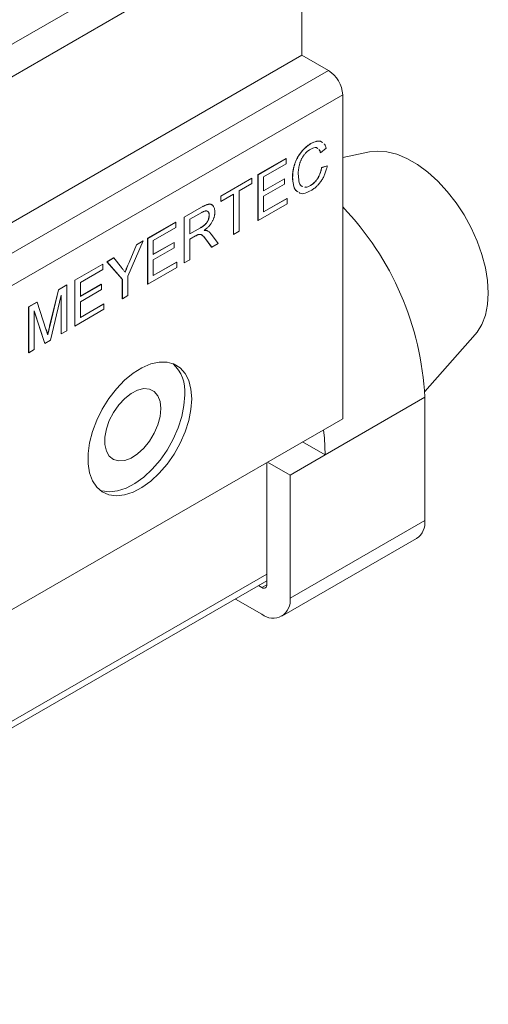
# Model space of a CAD drawing. Header units: millimetres. Extents: x 2171 to 2591, y 1134 to 1431.
# Tile 17 of 18: x 2518 to 2541, y 1244 to 1293. Entities that reach past the tile are written whole.
import ezdxf

# ---------------------------------------------------------------- set-up
doc = ezdxf.new("R2010")
doc.units = ezdxf.units.MM
doc.layers.add('main', color=5, linetype='Continuous', lineweight=50)

msp = doc.modelspace()

# ---------------------------------------------------------------- linework, layer by layer
at = {"layer": 'main', "lineweight": 20}
for p, q in [((2531.402, 1299.988), (2512.247, 1288.93)), ((2532.109, 1298.763), (2512.31, 1287.333)), ((2532.109, 1291.414), (2532.109, 1298.763)), ((2532.109, 1291.414), (2493.572, 1269.167)), ((2533.452, 1290.638), (2532.109, 1291.414)), ((2533.452, 1290.638), (2494.915, 1268.391)), ((2534.159, 1289.414), (2495.622, 1267.166)), ((2534.159, 1273.083), (2534.159, 1289.414)), ((2532.56, 1286.953), (2532.553, 1286.957)), ((2532.904, 1286.705), (2532.857, 1286.739)), ((2533.049, 1286.494), (2533.042, 1286.499)), ((2533.33, 1286.727), (2533.049, 1286.494)), ((2535.513, 1286.539), (2534.159, 1286.263)), ((2529.891, 1285.391), (2531.3, 1286.204)), ((2529.899, 1285.387), (2531.307, 1286.2)), ((2531.307, 1285.934), (2530.18, 1285.283)), ((2531.307, 1286.2), (2531.3, 1286.204)), ((2531.307, 1286.2), (2531.307, 1285.934)), ((2533.093, 1285.746), (2533.375, 1285.833)), ((2533.1, 1285.742), (2533.382, 1285.829)), ((2533.382, 1285.829), (2533.375, 1285.833)), ((2529.891, 1283.084), (2529.891, 1285.391)), ((2529.899, 1285.387), (2529.891, 1285.391)), ((2529.899, 1283.08), (2529.899, 1285.387)), ((2530.18, 1285.283), (2530.18, 1284.573)), ((2533.1, 1285.742), (2533.093, 1285.746)), ((2528.022, 1284.311), (2529.584, 1285.213)), ((2528.029, 1284.307), (2529.591, 1285.209)), ((2529.591, 1284.943), (2528.951, 1284.573)), ((2529.591, 1285.209), (2529.584, 1285.213)), ((2529.591, 1285.209), (2529.591, 1284.943)), ((2530.18, 1284.581), (2531.223, 1285.184)), ((2530.18, 1284.573), (2531.23, 1285.179)), ((2531.23, 1284.913), (2530.18, 1284.307)), ((2531.23, 1285.179), (2531.223, 1285.184)), ((2531.23, 1285.179), (2531.23, 1284.913)), ((2531.64, 1285.256), (2531.633, 1285.26)), ((2532.093, 1284.814), (2532.15, 1284.799)), ((2532.54, 1284.841), (2532.533, 1284.845)), ((2528.022, 1284.045), (2528.022, 1284.311)), ((2528.029, 1284.307), (2528.022, 1284.311)), ((2528.669, 1284.411), (2528.029, 1284.041)), ((2528.029, 1284.041), (2528.029, 1284.307)), ((2528.662, 1282.374), (2528.662, 1284.407)), ((2528.669, 1282.37), (2528.669, 1284.411)), ((2528.951, 1284.573), (2528.951, 1282.533)), ((2530.18, 1284.307), (2530.18, 1283.509)), ((2528.029, 1284.041), (2528.022, 1284.045)), ((2531.358, 1283.922), (2529.899, 1283.08)), ((2530.18, 1283.517), (2531.351, 1284.193)), ((2530.18, 1283.509), (2531.358, 1284.189)), ((2531.358, 1284.189), (2531.351, 1284.193)), ((2531.358, 1284.189), (2531.358, 1283.922)), ((2526.178, 1283.247), (2527.045, 1283.747)), ((2526.185, 1283.243), (2527.052, 1283.743)), ((2527.062, 1283.483), (2526.467, 1283.139)), ((2527.052, 1283.743), (2527.045, 1283.747)), ((2527.44, 1283.338), (2527.433, 1283.342)), ((2524.334, 1282.182), (2525.742, 1282.995)), ((2524.341, 1282.178), (2525.749, 1282.991)), ((2525.749, 1282.991), (2525.742, 1282.995)), ((2525.749, 1282.991), (2525.749, 1282.725)), ((2526.178, 1280.94), (2526.178, 1283.247)), ((2526.185, 1283.243), (2526.178, 1283.247)), ((2526.185, 1280.936), (2526.185, 1283.243)), ((2526.467, 1283.139), (2526.467, 1282.4)), ((2529.899, 1283.08), (2529.891, 1283.084)), ((2525.749, 1282.725), (2524.623, 1282.075)), ((2526.467, 1282.408), (2526.995, 1282.713)), ((2526.467, 1282.4), (2527.002, 1282.709)), ((2526.755, 1282.3), (2526.467, 1282.134)), ((2527.002, 1282.709), (2526.995, 1282.713)), ((2527.347, 1282.558), (2527.34, 1282.562)), ((2527.557, 1282.365), (2527.885, 1281.917)), ((2528.669, 1282.37), (2528.662, 1282.374)), ((2528.951, 1282.533), (2528.669, 1282.37)), ((2524.113, 1282.047), (2523.345, 1280.274)), ((2523.401, 1280.965), (2523.773, 1281.858)), ((2523.408, 1280.961), (2523.78, 1281.854)), ((2523.773, 1281.858), (2524.106, 1282.051)), ((2523.78, 1281.854), (2523.773, 1281.858)), ((2523.78, 1281.854), (2524.113, 1282.047)), ((2524.113, 1282.047), (2524.106, 1282.051)), ((2524.334, 1279.875), (2524.334, 1282.182)), ((2524.341, 1282.178), (2524.334, 1282.182)), ((2524.341, 1279.871), (2524.341, 1282.178)), ((2524.623, 1282.075), (2524.623, 1281.365)), ((2524.623, 1281.373), (2525.666, 1281.975)), ((2524.623, 1281.365), (2525.673, 1281.971)), ((2525.673, 1281.971), (2525.666, 1281.975)), ((2525.673, 1281.971), (2525.673, 1281.705)), ((2526.467, 1282.134), (2526.467, 1281.099)), ((2527.555, 1281.735), (2527.306, 1282.079)), ((2527.313, 1282.074), (2527.306, 1282.079)), ((2527.562, 1281.731), (2527.313, 1282.074)), ((2527.885, 1281.917), (2527.562, 1281.731)), ((2525.673, 1281.705), (2524.623, 1281.099)), ((2527.562, 1281.731), (2527.555, 1281.735)), ((2520.671, 1280.068), (2522.08, 1280.881)), ((2520.678, 1280.064), (2522.087, 1280.877)), ((2522.087, 1280.877), (2522.08, 1280.881)), ((2522.087, 1280.877), (2522.087, 1280.611)), ((2522.288, 1281.001), (2522.621, 1281.194)), ((2523.056, 1280.115), (2522.288, 1281.001)), ((2522.295, 1280.997), (2522.288, 1281.001)), ((2522.295, 1280.997), (2522.628, 1281.189)), ((2523.063, 1280.111), (2522.295, 1280.997)), ((2522.628, 1281.189), (2522.621, 1281.194)), ((2522.628, 1281.189), (2523.015, 1280.708)), ((2523.408, 1280.961), (2523.401, 1280.965)), ((2524.623, 1281.099), (2524.623, 1280.3)), ((2524.623, 1280.308), (2525.794, 1280.984)), ((2524.623, 1280.3), (2525.801, 1280.98)), ((2525.801, 1280.98), (2525.794, 1280.984)), ((2525.801, 1280.98), (2525.801, 1280.714)), ((2526.185, 1280.936), (2526.178, 1280.94)), ((2526.467, 1281.099), (2526.185, 1280.936)), ((2522.087, 1280.611), (2520.96, 1279.96)), ((2525.801, 1280.714), (2524.341, 1279.871)), ((2519.841, 1279.589), (2520.262, 1279.831)), ((2519.848, 1279.585), (2520.269, 1279.827)), ((2520.269, 1279.827), (2520.262, 1279.831)), ((2520.269, 1279.827), (2520.269, 1277.521)), ((2520.671, 1277.761), (2520.671, 1280.068)), ((2520.678, 1280.064), (2520.671, 1280.068)), ((2520.678, 1277.757), (2520.678, 1280.064)), ((2520.96, 1279.96), (2520.96, 1279.251)), ((2520.96, 1279.259), (2522.003, 1279.861)), ((2520.96, 1279.251), (2522.01, 1279.857)), ((2522.01, 1279.857), (2522.003, 1279.861)), ((2522.01, 1279.857), (2522.01, 1279.591)), ((2523.056, 1279.138), (2523.056, 1280.115)), ((2523.063, 1280.111), (2523.056, 1280.115)), ((2523.063, 1279.134), (2523.063, 1280.111)), ((2523.345, 1280.274), (2523.345, 1279.296)), ((2524.341, 1279.871), (2524.334, 1279.875)), ((2519.399, 1277.743), (2519.841, 1279.589)), ((2519.406, 1277.739), (2519.848, 1279.585)), ((2519.987, 1279.31), (2519.454, 1277.05)), ((2519.848, 1279.585), (2519.841, 1279.589)), ((2519.987, 1277.358), (2519.987, 1279.31)), ((2522.01, 1279.591), (2520.96, 1278.984)), ((2518.341, 1278.723), (2518.765, 1278.967)), ((2518.348, 1278.719), (2518.772, 1278.963)), ((2518.772, 1278.963), (2518.765, 1278.967)), ((2518.772, 1278.963), (2519.218, 1277.602)), ((2519.98, 1277.362), (2519.98, 1279.28)), ((2520.96, 1278.984), (2520.96, 1278.186)), ((2520.96, 1278.194), (2522.131, 1278.87)), ((2520.96, 1278.186), (2522.138, 1278.866)), ((2522.138, 1278.866), (2522.131, 1278.87)), ((2522.138, 1278.866), (2522.138, 1278.6)), ((2523.063, 1279.134), (2523.056, 1279.138)), ((2523.345, 1279.296), (2523.063, 1279.134)), ((2518.341, 1276.416), (2518.341, 1278.723)), ((2518.348, 1278.719), (2518.341, 1278.723)), ((2518.348, 1276.412), (2518.348, 1278.719)), ((2519.159, 1276.88), (2518.63, 1278.526)), ((2518.63, 1278.526), (2518.63, 1276.574)), ((2519.152, 1276.884), (2518.63, 1278.508)), ((2522.138, 1278.6), (2520.678, 1277.757)), ((2519.406, 1277.739), (2519.399, 1277.743)), ((2519.987, 1277.358), (2519.98, 1277.362)), ((2520.269, 1277.521), (2519.987, 1277.358)), ((2520.678, 1277.757), (2520.671, 1277.761)), ((2538.292, 1274.452), (2540.833, 1277.323)), ((2519.159, 1276.88), (2519.152, 1276.884)), ((2519.454, 1277.05), (2519.159, 1276.88)), ((2518.348, 1276.412), (2518.341, 1276.416)), ((2518.63, 1276.574), (2518.348, 1276.412)), ((2538.296, 1274.164), (2533.276, 1271.266)), ((2538.296, 1274.164), (2538.296, 1267.958)), ((2534.159, 1273.083), (2495.622, 1250.836)), ((2533.276, 1271.266), (2532.144, 1271.919)), ((2530.341, 1270.878), (2530.341, 1264.713)), ((2531.508, 1270.245), (2530.376, 1270.899)), ((2531.508, 1270.245), (2533.276, 1271.266)), ((2531.508, 1264.04), (2531.508, 1270.245)), ((2538.296, 1267.958), (2531.508, 1264.04)), ((2531.094, 1263.124), (2537.882, 1267.043)), ((2530.341, 1265.244), (2493.572, 1244.017)), ((2493.364, 1243.56), (2530.341, 1264.906)), ((2530.094, 1264.57), (2529.927, 1264.667)), ((2530.094, 1264.57), (2530.341, 1264.713)), ((2528.76, 1263.993), (2530.094, 1263.223))]:
    msp.add_line(p, q, dxfattribs=at)
at = {"layer": 'main', "lineweight": 20, "flags": 128}
for points in [[(2535.513, 1286.539), (2535.897, 1286.581), (2536.376, 1286.544), (2536.88, 1286.416), (2537.398, 1286.2), (2537.921, 1285.898), (2538.439, 1285.516), (2538.943, 1285.063), (2539.422, 1284.545), (2539.869, 1283.974), (2540.275, 1283.358), (2540.632, 1282.711), (2540.934, 1282.043), (2541.174, 1281.368), (2541.349, 1280.698), (2541.456, 1280.045), (2541.491, 1279.422), (2541.456, 1278.84), (2541.349, 1278.311), (2541.174, 1277.843), (2540.934, 1277.445), (2540.833, 1277.323)], [(2526.558, 1274.084), (2526.52, 1274.573), (2526.409, 1275.004), (2526.226, 1275.365), (2525.977, 1275.647), (2525.67, 1275.839), (2525.313, 1275.938), (2524.917, 1275.94), (2524.493, 1275.845), (2524.053, 1275.656), (2523.609, 1275.378), (2523.176, 1275.02), (2522.764, 1274.591), (2522.386, 1274.104), (2522.053, 1273.573), (2521.774, 1273.014), (2521.558, 1272.442), (2521.41, 1271.873), (2521.335, 1271.325), (2521.335, 1270.812), (2521.41, 1270.351), (2521.558, 1269.953), (2521.774, 1269.63), (2522.053, 1269.393), (2522.386, 1269.246), (2522.764, 1269.196), (2523.176, 1269.242), (2523.609, 1269.385), (2524.053, 1269.619), (2524.493, 1269.938), (2524.917, 1270.333), (2525.313, 1270.793), (2525.67, 1271.303), (2525.977, 1271.851), (2526.226, 1272.419), (2526.409, 1272.991), (2526.52, 1273.551), (2526.558, 1274.084)], [(2525.002, 1273.594), (2524.964, 1273.195), (2524.852, 1272.774), (2524.672, 1272.353), (2524.433, 1271.955), (2524.148, 1271.601), (2523.834, 1271.311), (2523.506, 1271.1), (2523.183, 1270.979), (2522.881, 1270.955), (2522.618, 1271.029), (2522.407, 1271.198), (2522.259, 1271.452), (2522.184, 1271.777), (2522.184, 1272.156), (2522.259, 1272.569), (2522.407, 1272.993), (2522.618, 1273.405), (2522.881, 1273.784), (2523.183, 1274.108), (2523.506, 1274.36), (2523.834, 1274.528), (2524.148, 1274.6), (2524.433, 1274.575), (2524.672, 1274.453), (2524.852, 1274.24), (2524.964, 1273.949), (2525.002, 1273.594)], [(2521.924, 1269.486), (2522.032, 1269.45), (2522.41, 1269.4), (2522.822, 1269.446), (2523.256, 1269.589), (2523.699, 1269.823), (2524.139, 1270.142), (2524.564, 1270.537), (2524.96, 1270.997), (2525.317, 1271.507), (2525.624, 1272.055), (2525.872, 1272.623), (2526.055, 1273.195), (2526.167, 1273.756), (2526.204, 1274.288)], [(2533.194, 1272.525), (2533.238, 1272.107), (2533.276, 1271.266)]]:
    msp.add_lwpolyline(points, dxfattribs=at)
at = {"layer": 'main', "lineweight": 20}
for centre, radius, start, end in [((2532.624, 1289.344), 1.537, 2.6055, 57.3944), ((2523.301, 1273.398), 15.015, 2.9238, 43.6807), ((2524.313, 1274.473), 1.9, 354.4134, 47.121), ((2537.347, 1267.836), 0.957, 303.9902, 7.3218), ((2530.19, 1264.689), 0.153, 230.7969, 9.2135), ((2530.646, 1263.9), 0.873, 230.7967, 9.214)]:
    msp.add_arc(centre, radius, start, end, dxfattribs=at)
for points, knots in [([(2531.633, 1285.26), (2531.633, 1285.289), (2531.634, 1285.348), (2531.639, 1285.436), (2531.649, 1285.524), (2531.662, 1285.61), (2531.678, 1285.696), (2531.698, 1285.782), (2531.722, 1285.866), (2531.749, 1285.95), (2531.779, 1286.032), (2531.813, 1286.112), (2531.85, 1286.19), (2531.89, 1286.266), (2531.933, 1286.34), (2531.979, 1286.411), (2532.028, 1286.48), (2532.08, 1286.546), (2532.134, 1286.61), (2532.19, 1286.67), (2532.248, 1286.727), (2532.306, 1286.78), (2532.366, 1286.83), (2532.427, 1286.876), (2532.49, 1286.919), (2532.532, 1286.944), (2532.553, 1286.957)], [0, 0, 0, 0, 0.049401, 0.097605, 0.144255, 0.189472, 0.233915, 0.277237, 0.319859, 0.361957, 0.403486, 0.443934, 0.483649, 0.522893, 0.561858, 0.600795, 0.640104, 0.679643, 0.7194, 0.758854, 0.798315, 0.837802, 0.877469, 0.917683, 0.958393, 1, 1, 1, 1]), ([(2531.64, 1285.256), (2531.641, 1285.285), (2531.641, 1285.344), (2531.646, 1285.432), (2531.656, 1285.52), (2531.669, 1285.606), (2531.685, 1285.692), (2531.705, 1285.778), (2531.729, 1285.862), (2531.756, 1285.946), (2531.787, 1286.028), (2531.82, 1286.108), (2531.857, 1286.186), (2531.897, 1286.262), (2531.94, 1286.335), (2531.986, 1286.407), (2532.035, 1286.476), (2532.087, 1286.542), (2532.142, 1286.606), (2532.197, 1286.666), (2532.255, 1286.723), (2532.313, 1286.776), (2532.373, 1286.826), (2532.434, 1286.872), (2532.497, 1286.915), (2532.539, 1286.94), (2532.56, 1286.953)], [0, 0, 0, 0, 0.049401, 0.097605, 0.144255, 0.189472, 0.233915, 0.277237, 0.319859, 0.361957, 0.403486, 0.443934, 0.483649, 0.522893, 0.561858, 0.600795, 0.640104, 0.679643, 0.7194, 0.758854, 0.798315, 0.837802, 0.877469, 0.917683, 0.958393, 1, 1, 1, 1]), ([(2532.912, 1286.701), (2532.889, 1286.721), (2532.835, 1286.77), (2532.701, 1286.756), (2532.598, 1286.705), (2532.547, 1286.679)], [0, 0, 0, 0, 0.256532, 0.627902, 1, 1, 1, 1]), ([(2532.553, 1286.957), (2532.65, 1287.004), (2532.844, 1287.097), (2533.05, 1287.091), (2533.124, 1287.021), (2533.139, 1287.006)], [0, 0, 0, 0, 0.442939, 0.884747, 1, 1, 1, 1]), ([(2532.56, 1286.953), (2532.657, 1287), (2532.851, 1287.093), (2533.057, 1287.087), (2533.131, 1287.017), (2533.146, 1287.002)], [0, 0, 0, 0, 0.442939, 0.884747, 1, 1, 1, 1]), ([(2533.223, 1286.937), (2533.229, 1286.931), (2533.285, 1286.886), (2533.309, 1286.802), (2533.33, 1286.727)], [0, 0, 0, 0, 0.118513, 1, 1, 1, 1]), ([(2532.547, 1286.679), (2532.529, 1286.668), (2532.495, 1286.648), (2532.444, 1286.612), (2532.395, 1286.574), (2532.348, 1286.534), (2532.304, 1286.49), (2532.262, 1286.444), (2532.222, 1286.396), (2532.184, 1286.345), (2532.15, 1286.292), (2532.117, 1286.238), (2532.088, 1286.182), (2532.06, 1286.126), (2532.036, 1286.068), (2532.015, 1286.01), (2531.996, 1285.95), (2531.975, 1285.869), (2531.954, 1285.768), (2531.935, 1285.649), (2531.924, 1285.532), (2531.922, 1285.457), (2531.922, 1285.42)], [0, 0, 0, 0, 0.046763, 0.091969, 0.135804, 0.178232, 0.219441, 0.260177, 0.30028, 0.340548, 0.380311, 0.419642, 0.459017, 0.498182, 0.53767, 0.577913, 0.618649, 0.660762, 0.745299, 0.829745, 0.914602, 1, 1, 1, 1]), ([(2533.042, 1286.499), (2533.036, 1286.515), (2533.025, 1286.548), (2533.006, 1286.593), (2532.986, 1286.631), (2532.971, 1286.653), (2532.964, 1286.663)], [0, 0, 0, 0, 0.0772311, 0.1511652, 0.2207847, 0.2799995, 0.2799995, 0.2799995, 0.2799995]), ([(2533.049, 1286.494), (2533.043, 1286.511), (2533.032, 1286.544), (2533.013, 1286.589), (2532.993, 1286.627), (2532.978, 1286.649), (2532.971, 1286.659)], [0, 0, 0, 0, 0.0772311, 0.1511652, 0.2207847, 0.2799995, 0.2799995, 0.2799995, 0.2799995]), ([(2533.382, 1285.829), (2533.375, 1285.794), (2533.361, 1285.727), (2533.333, 1285.626), (2533.303, 1285.528), (2533.268, 1285.433), (2533.229, 1285.342), (2533.186, 1285.253), (2533.139, 1285.169), (2533.088, 1285.087), (2533.033, 1285.009), (2532.975, 1284.935), (2532.914, 1284.866), (2532.85, 1284.802), (2532.783, 1284.742), (2532.714, 1284.687), (2532.641, 1284.635), (2532.591, 1284.605), (2532.566, 1284.59)], [0, 0, 0, 0, 0.071578, 0.140016, 0.206197, 0.270156, 0.332001, 0.392755, 0.452579, 0.512253, 0.571532, 0.630152, 0.688769, 0.748164, 0.808703, 0.870256, 0.9339, 1, 1, 1, 1]), ([(2531.922, 1285.42), (2531.929, 1285.302), (2531.943, 1285.067), (2532.022, 1284.82), (2532.134, 1284.799), (2532.158, 1284.795)], [0, 0, 0, 0, 0.444397, 0.885994, 1, 1, 1, 1]), ([(2532.533, 1284.845), (2532.55, 1284.856), (2532.584, 1284.876), (2532.635, 1284.913), (2532.683, 1284.951), (2532.729, 1284.994), (2532.773, 1285.04), (2532.816, 1285.089), (2532.855, 1285.142), (2532.893, 1285.199), (2532.929, 1285.258), (2532.962, 1285.32), (2532.991, 1285.384), (2533.018, 1285.452), (2533.041, 1285.522), (2533.062, 1285.595), (2533.079, 1285.67), (2533.088, 1285.72), (2533.093, 1285.746)], [0, 0, 0, 0, 0.063336, 0.125111, 0.184688, 0.24321, 0.300888, 0.35837, 0.415761, 0.474387, 0.533966, 0.594008, 0.655072, 0.71861, 0.784375, 0.852991, 0.9249, 1, 1, 1, 1]), ([(2532.54, 1284.841), (2532.557, 1284.852), (2532.591, 1284.872), (2532.642, 1284.908), (2532.69, 1284.947), (2532.736, 1284.99), (2532.78, 1285.036), (2532.823, 1285.085), (2532.862, 1285.138), (2532.901, 1285.194), (2532.936, 1285.254), (2532.969, 1285.316), (2532.998, 1285.38), (2533.025, 1285.448), (2533.048, 1285.518), (2533.069, 1285.59), (2533.087, 1285.666), (2533.095, 1285.716), (2533.1, 1285.742)], [0, 0, 0, 0, 0.063336, 0.125111, 0.184688, 0.24321, 0.300888, 0.35837, 0.415761, 0.474387, 0.533966, 0.594008, 0.655072, 0.71861, 0.784375, 0.852991, 0.9249, 1, 1, 1, 1]), ([(2531.909, 1284.52), (2531.872, 1284.541), (2531.754, 1284.61), (2531.66, 1284.878), (2531.642, 1285.132), (2531.633, 1285.26)], [0, 0, 0, 0, 0.182308, 0.590909, 1, 1, 1, 1]), ([(2531.916, 1284.516), (2531.879, 1284.537), (2531.761, 1284.606), (2531.667, 1284.874), (2531.649, 1285.128), (2531.64, 1285.256)], [0, 0, 0, 0, 0.182308, 0.590909, 1, 1, 1, 1]), ([(2532.255, 1284.77), (2532.266, 1284.767), (2532.342, 1284.742), (2532.444, 1284.797), (2532.533, 1284.845)], [0, 0, 0, 0, 0.131802, 1, 1, 1, 1]), ([(2532.255, 1284.768), (2532.267, 1284.764), (2532.346, 1284.738), (2532.451, 1284.794), (2532.54, 1284.841)], [0, 0, 0, 0, 0.159167, 1, 1, 1, 1]), ([(2532.566, 1284.59), (2532.469, 1284.541), (2532.275, 1284.444), (2532.056, 1284.409), (2531.978, 1284.471), (2531.964, 1284.482)], [0, 0, 0, 0, 0.4495041, 0.8972002, 1, 1, 1, 1]), ([(2527.045, 1283.747), (2527.135, 1283.796), (2527.313, 1283.894), (2527.522, 1283.937), (2527.574, 1283.866), (2527.58, 1283.858)], [0, 0, 0, 0, 0.47503, 0.943078, 1, 1, 1, 1]), ([(2527.052, 1283.743), (2527.072, 1283.755), (2527.112, 1283.777), (2527.169, 1283.808), (2527.222, 1283.833), (2527.272, 1283.856), (2527.318, 1283.873), (2527.36, 1283.887), (2527.399, 1283.897), (2527.434, 1283.903), (2527.466, 1283.905), (2527.497, 1283.902), (2527.525, 1283.897), (2527.552, 1283.886), (2527.578, 1283.872), (2527.601, 1283.854), (2527.623, 1283.832), (2527.65, 1283.798), (2527.679, 1283.748), (2527.703, 1283.677), (2527.719, 1283.598), (2527.721, 1283.538), (2527.722, 1283.508)], [0, 0, 0, 0, 0.062113, 0.120212, 0.174385, 0.225444, 0.272358, 0.316388, 0.356869, 0.393978, 0.429589, 0.464683, 0.500036, 0.535483, 0.571363, 0.607909, 0.645662, 0.684517, 0.762579, 0.840497, 0.919073, 1, 1, 1, 1]), ([(2526.995, 1282.713), (2527.021, 1282.729), (2527.072, 1282.759), (2527.142, 1282.807), (2527.201, 1282.854), (2527.252, 1282.901), (2527.295, 1282.95), (2527.331, 1283.002), (2527.362, 1283.058), (2527.388, 1283.115), (2527.408, 1283.174), (2527.422, 1283.232), (2527.431, 1283.289), (2527.432, 1283.324), (2527.433, 1283.342)], [0, 0, 0, 0, 0.1288603, 0.2408922, 0.3380442, 0.4201205, 0.4940585, 0.5660948, 0.636805, 0.7091484, 0.7819418, 0.8542853, 0.9261704, 1, 1, 1, 1]), ([(2527.002, 1282.709), (2527.028, 1282.725), (2527.079, 1282.755), (2527.149, 1282.803), (2527.209, 1282.85), (2527.259, 1282.897), (2527.302, 1282.946), (2527.339, 1282.998), (2527.369, 1283.054), (2527.395, 1283.111), (2527.415, 1283.17), (2527.429, 1283.228), (2527.438, 1283.285), (2527.439, 1283.32), (2527.44, 1283.338)], [0, 0, 0, 0, 0.1288603, 0.2408922, 0.3380442, 0.4201205, 0.4940585, 0.5660948, 0.636805, 0.7091484, 0.7819418, 0.8542853, 0.9261704, 1, 1, 1, 1]), ([(2527.44, 1283.338), (2527.439, 1283.351), (2527.439, 1283.376), (2527.435, 1283.411), (2527.427, 1283.442), (2527.418, 1283.47), (2527.405, 1283.494), (2527.389, 1283.516), (2527.37, 1283.533), (2527.349, 1283.547), (2527.325, 1283.557), (2527.297, 1283.562), (2527.266, 1283.562), (2527.231, 1283.556), (2527.194, 1283.546), (2527.153, 1283.529), (2527.108, 1283.509), (2527.078, 1283.492), (2527.062, 1283.483)], [0, 0, 0, 0, 0.060326, 0.11816, 0.174187, 0.229539, 0.28345, 0.337827, 0.392632, 0.448466, 0.505965, 0.565059, 0.626654, 0.692232, 0.761131, 0.83531, 0.915326, 1, 1, 1, 1]), ([(2527.722, 1283.508), (2527.721, 1283.488), (2527.72, 1283.448), (2527.714, 1283.388), (2527.704, 1283.327), (2527.69, 1283.266), (2527.671, 1283.206), (2527.65, 1283.145), (2527.623, 1283.084), (2527.592, 1283.024), (2527.558, 1282.964), (2527.518, 1282.905), (2527.475, 1282.848), (2527.427, 1282.792), (2527.374, 1282.737), (2527.317, 1282.683), (2527.256, 1282.631), (2527.214, 1282.599), (2527.192, 1282.582)], [0, 0, 0, 0, 0.061413, 0.121295, 0.179224, 0.235938, 0.292217, 0.348197, 0.404445, 0.462026, 0.520334, 0.580383, 0.641826, 0.706363, 0.773851, 0.845266, 0.920155, 1, 1, 1, 1]), ([(2527.433, 1283.342), (2527.428, 1283.402), (2527.419, 1283.508), (2527.346, 1283.538), (2527.313, 1283.552)], [0, 0, 0, 0, 0.555641, 1, 1, 1, 1]), ([(2526.894, 1282.37), (2526.886, 1282.367), (2526.867, 1282.36), (2526.836, 1282.344), (2526.798, 1282.325), (2526.77, 1282.309), (2526.755, 1282.3)], [0, 0, 0, 0, 0.177495, 0.405226, 0.678388, 1, 1, 1, 1]), ([(2527.313, 1282.074), (2527.304, 1282.086), (2527.287, 1282.109), (2527.262, 1282.143), (2527.237, 1282.174), (2527.215, 1282.203), (2527.193, 1282.229), (2527.172, 1282.252), (2527.153, 1282.274), (2527.129, 1282.298), (2527.101, 1282.324), (2527.069, 1282.349), (2527.038, 1282.366), (2527, 1282.378), (2526.953, 1282.382), (2526.913, 1282.374), (2526.894, 1282.37)], [0, 0, 0, 0, 0.080781, 0.156541, 0.227935, 0.29431, 0.356868, 0.414759, 0.467641, 0.516748, 0.60473, 0.681571, 0.74811, 0.804941, 0.905406, 1, 1, 1, 1]), ([(2527.306, 1282.079), (2527.247, 1282.166), (2527.167, 1282.284), (2527.053, 1282.352), (2527.023, 1282.369)], [0, 0, 0, 0, 0.738843, 1, 1, 1, 1]), ([(2527.185, 1282.586), (2527.201, 1282.586), (2527.231, 1282.586), (2527.274, 1282.582), (2527.309, 1282.574), (2527.33, 1282.566), (2527.34, 1282.562)], [0, 0, 0, 0, 0.293076, 0.556562, 0.791914, 1, 1, 1, 1]), ([(2527.192, 1282.582), (2527.208, 1282.582), (2527.238, 1282.582), (2527.281, 1282.578), (2527.316, 1282.57), (2527.337, 1282.562), (2527.347, 1282.558)], [0, 0, 0, 0, 0.293076, 0.556562, 0.791914, 1, 1, 1, 1]), ([(2527.347, 1282.558), (2527.366, 1282.547), (2527.405, 1282.526), (2527.458, 1282.482), (2527.51, 1282.429), (2527.541, 1282.387), (2527.557, 1282.365)], [0, 0, 0, 0, 0.2295276, 0.4714659, 0.7281863, 1, 1, 1, 1]), ([(2523.197, 1280.478), (2523.211, 1280.511), (2523.242, 1280.583), (2523.29, 1280.698), (2523.343, 1280.827), (2523.381, 1280.917), (2523.401, 1280.965)], [0, 0, 0, 0, 0.207834, 0.444075, 0.707834, 1, 1, 1, 1]), ([(2523.204, 1280.474), (2523.219, 1280.507), (2523.249, 1280.579), (2523.297, 1280.694), (2523.35, 1280.823), (2523.388, 1280.913), (2523.408, 1280.961)], [0, 0, 0, 0, 0.207834, 0.444075, 0.707834, 1, 1, 1, 1]), ([(2523.015, 1280.708), (2523.033, 1280.687), (2523.067, 1280.645), (2523.115, 1280.584), (2523.161, 1280.528), (2523.19, 1280.491), (2523.204, 1280.474)], [0, 0, 0, 0, 0.27481, 0.53324, 0.77433, 1, 1, 1, 1]), ([(2519.218, 1277.602), (2519.223, 1277.587), (2519.233, 1277.557), (2519.247, 1277.514), (2519.26, 1277.473), (2519.271, 1277.436), (2519.282, 1277.402), (2519.291, 1277.37), (2519.3, 1277.342), (2519.306, 1277.324), (2519.308, 1277.315)], [0, 0, 0, 0, 0.162526, 0.314315, 0.454978, 0.584519, 0.704567, 0.813495, 0.911681, 1, 1, 1, 1]), ([(2519.304, 1277.33), (2519.321, 1277.406), (2519.352, 1277.543), (2519.385, 1277.68), (2519.399, 1277.743)], [0, 0, 0, 0, 0.548434, 1, 1, 1, 1]), ([(2519.308, 1277.315), (2519.311, 1277.328), (2519.317, 1277.355), (2519.327, 1277.397), (2519.337, 1277.443), (2519.349, 1277.494), (2519.362, 1277.549), (2519.375, 1277.608), (2519.391, 1277.672), (2519.401, 1277.716), (2519.406, 1277.739)], [0, 0, 0, 0, 0.089205, 0.189833, 0.299233, 0.419261, 0.549207, 0.689074, 0.839579, 1, 1, 1, 1])]:
    msp.add_open_spline(points, degree=3, knots=knots, dxfattribs=at)

doc.saveas('drawing.dxf')
